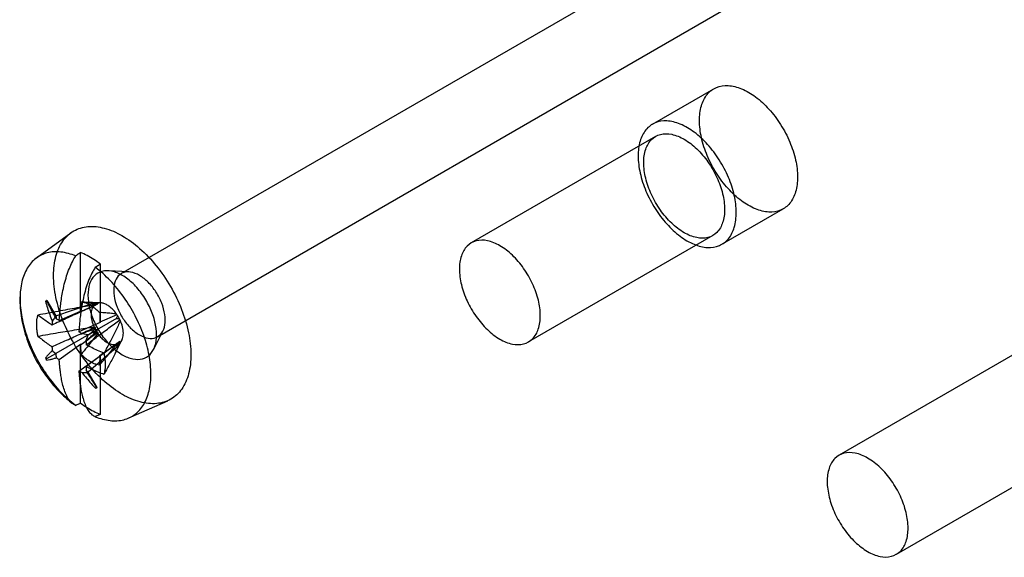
# Model space of a CAD drawing. Header units: millimetres. Extents: x 41 to 316, y 42 to 456.
# Tile 3 of 9: x 110 to 138, y 181 to 197. Entities that reach past the tile are written whole.
import ezdxf

# ---------------------------------------------------------------- set-up
doc = ezdxf.new("R2010")
doc.units = ezdxf.units.MM
doc.header["$LTSCALE"] = 32.346631
doc.layers.get('0').update_dxf_attribs({"linetype": 'CONTINUOUS'})

msp = doc.modelspace()

# ---------------------------------------------------------------- linework, layer by layer
at = {"color": 7}
for p, q in [((113.012, 189.241), (130.194, 199.161)), ((114.062, 187.422), (131.244, 197.343)), ((128.334, 193.55), (130.102, 194.571)), ((128.421, 193.197), (123.106, 190.128)), ((130.334, 190.086), (132.102, 191.107)), ((110.567, 189.693), (111.558, 190.416)), ((130.071, 190.339), (124.756, 187.27)), ((111.84, 188.16), (111.84, 189.847)), ((112.405, 189.521), (112.405, 187.833)), ((113.231, 189.289), (112.634, 189.323)), ((110.828, 188.442), (110.867, 188.465)), ((110.867, 188.465), (110.86, 188.461)), ((110.867, 188.465), (111.122, 188.023)), ((111.122, 188.023), (112.144, 188.369)), ((111.85, 188.155), (111.854, 188.427)), ((112.414, 188.397), (111.962, 188.421)), ((111.225, 187.892), (111.84, 188.16)), ((111.84, 188.16), (111.846, 188.156)), ((112.39, 188.117), (112.394, 187.84)), ((112.889, 188.055), (112.394, 187.84)), ((112.879, 188.074), (112.889, 188.055)), ((112.888, 188.055), (112.907, 188.033)), ((112.405, 187.833), (111.791, 187.565)), ((112.873, 187.949), (112.062, 187.48)), ((112.973, 187.909), (112.963, 187.936)), ((112.145, 187.528), (111.122, 186.938)), ((112.062, 187.48), (111.884, 187.509)), ((111.998, 187.312), (112.062, 187.48)), ((112.062, 187.48), (112.317, 187.628)), ((112.278, 187.642), (112.317, 187.628)), ((112.317, 187.628), (112.31, 187.586)), ((114.213, 187.588), (113.944, 187.055)), ((111.84, 187.197), (111.225, 186.755)), ((111.84, 185.51), (111.84, 187.197)), ((111.855, 186.913), (111.851, 187.19)), ((112.973, 187.281), (112, 186.565)), ((113.032, 187.327), (112.832, 186.933)), ((112.963, 187.242), (112.973, 187.282)), ((110.867, 186.79), (111.122, 186.938)), ((111.791, 186.429), (112.405, 186.871)), ((112.873, 187.108), (112.062, 186.395)), ((112.393, 186.877), (112.389, 186.604)), ((112.405, 186.871), (112.405, 185.183)), ((139.028, 187.073), (133.713, 184.004)), ((110.867, 186.79), (110.828, 186.805)), ((110.86, 186.749), (110.867, 186.79)), ((112.317, 185.953), (112.062, 186.395)), ((112.317, 185.953), (112.278, 185.93)), ((112.31, 185.949), (112.317, 185.953)), ((113.23, 185.079), (114.352, 185.576)), ((140.678, 184.215), (135.363, 181.146))]:
    msp.add_line(p, q, dxfattribs=at)
for centre, radius, start, end in [((146.972, 164.693), 42.773, 146.9454, 147.1839), ((138.517, 193.523), 27.941, 191.3515, 191.5267), ((116.113, 187.335), 5.116, 173.9496, 175.2462), ((120.748, 205.302), 19.844, 241.0383, 241.3213), ((123.555, 206.996), 22.715, 238.8057, 239.0815), ((116.305, 187.561), 5.308, 184.6278, 185.9203), ((134.237, 187.668), 22.242, 180.9159, 181.236), ((132.504, 214.468), 34.858, 231.9633, 232.1651), ((144.049, 191.466), 33.237, 187.8301, 188.0417), ((114.249, 191.108), 5.3, 234.0765, 235.2143), ((133.251, 186.063), 21.257, 178.6483, 178.9524), ((114.056, 191.269), 5.344, 244.9251, 246.0279), ((109.75, 229.748), 43.414, 272.818, 273.0529), ((130.314, 207.134), 27.626, 228.4723, 228.6496)]:
    msp.add_arc(centre, radius, start, end, dxfattribs=at)
for points, knots in [([(129.688, 193.655), (129.688, 193.799), (129.717, 194.067), (129.882, 194.416), (130.168, 194.637), (130.535, 194.688), (130.93, 194.581), (131.33, 194.341), (131.709, 193.987), (132.042, 193.544), (132.303, 193.048), (132.471, 192.536), (132.516, 192.188), (132.516, 192.022)], [0, 0, 0, 0, 0.085691, 0.158611, 0.224315, 0.292576, 0.371547, 0.463996, 0.568193, 0.679701, 0.792734, 0.901254, 1, 1, 1, 1]), ([(130.748, 191.002), (130.748, 191.167), (130.703, 191.515), (130.535, 192.027), (130.274, 192.524), (129.942, 192.966), (129.562, 193.32), (129.162, 193.56), (128.767, 193.667), (128.401, 193.617), (128.114, 193.396), (127.949, 193.046), (127.92, 192.778), (127.92, 192.635)], [0, 0, 0, 0, 0.098746, 0.207266, 0.320299, 0.431807, 0.536004, 0.628453, 0.707424, 0.775685, 0.841389, 0.914309, 1, 1, 1, 1]), ([(132.516, 192.022), (132.516, 191.879), (132.487, 191.611), (132.322, 191.262), (132.035, 191.041), (131.668, 190.99), (131.274, 191.097), (130.874, 191.337), (130.494, 191.691), (130.161, 192.133), (129.901, 192.63), (129.732, 193.142), (129.688, 193.49), (129.688, 193.655)], [0, 0, 0, 0, 0.085691, 0.158611, 0.224315, 0.292576, 0.371547, 0.463996, 0.568193, 0.679701, 0.792734, 0.901254, 1, 1, 1, 1]), ([(128.08, 192.441), (128.08, 192.57), (128.108, 192.811), (128.274, 193.118), (128.563, 193.285), (128.913, 193.275), (129.275, 193.119), (129.63, 192.842), (129.948, 192.466), (130.202, 192.026), (130.368, 191.563), (130.413, 191.245), (130.413, 191.094)], [0, 0, 0, 0, 0.093509, 0.171985, 0.243894, 0.322369, 0.415877, 0.525145, 0.645664, 0.770212, 0.890732, 1, 1, 1, 1]), ([(127.92, 192.635), (127.92, 192.469), (127.965, 192.122), (128.133, 191.609), (128.394, 191.113), (128.726, 190.671), (129.106, 190.316), (129.506, 190.076), (129.901, 189.97), (130.268, 190.02), (130.554, 190.241), (130.719, 190.59), (130.748, 190.858), (130.748, 191.002)], [0, 0, 0, 0, 0.098746, 0.207266, 0.320299, 0.431807, 0.536004, 0.628453, 0.707424, 0.775685, 0.841389, 0.914309, 1, 1, 1, 1]), ([(130.413, 191.094), (130.413, 190.965), (130.385, 190.725), (130.219, 190.417), (129.93, 190.251), (129.58, 190.261), (129.218, 190.416), (128.863, 190.694), (128.545, 191.07), (128.291, 191.509), (128.125, 191.972), (128.08, 192.29), (128.08, 192.441)], [0, 0, 0, 0, 0.093509, 0.171985, 0.243894, 0.322369, 0.415877, 0.525145, 0.645664, 0.770212, 0.890732, 1, 1, 1, 1]), ([(111.062, 189.189), (111.062, 189.375), (111.098, 189.724), (111.291, 190.183), (111.624, 190.501), (112.065, 190.63), (112.556, 190.569), (113.067, 190.342), (113.572, 189.969), (114.042, 189.471), (114.449, 188.878), (114.765, 188.227), (114.968, 187.563), (115.022, 187.116), (115.022, 186.903)], [0, 0, 0, 0, 0.079261, 0.147487, 0.208298, 0.268733, 0.336523, 0.415026, 0.504345, 0.602437, 0.705439, 0.809555, 0.909345, 1, 1, 1, 1]), ([(125.098, 188.025), (125.098, 188.176), (125.053, 188.494), (124.886, 188.957), (124.632, 189.397), (124.314, 189.773), (123.96, 190.051), (123.597, 190.206), (123.248, 190.216), (122.959, 190.049), (122.793, 189.742), (122.764, 189.502), (122.764, 189.372)], [0, 0, 0, 0, 0.109268, 0.229788, 0.354336, 0.474855, 0.584123, 0.677631, 0.756106, 0.828015, 0.906491, 1, 1, 1, 1]), ([(111.698, 189.751), (111.561, 189.806), (111.289, 189.883), (110.881, 189.866), (110.53, 189.699), (110.273, 189.395), (110.122, 188.988), (110.094, 188.684), (110.094, 188.523)], [0, 0, 0, 0, 0.178799, 0.336197, 0.483072, 0.635001, 0.805209, 1, 1, 1, 1]), ([(111.225, 187.892), (111.227, 187.932), (111.233, 188.019), (111.245, 188.159), (111.261, 188.319), (111.285, 188.502), (111.32, 188.709), (111.369, 188.937), (111.433, 189.169), (111.51, 189.386), (111.597, 189.58), (111.663, 189.697), (111.698, 189.751)], [0, 0, 0, 0, 0.062546, 0.134529, 0.217228, 0.31182, 0.419745, 0.542887, 0.671929, 0.791795, 0.899798, 1, 1, 1, 1]), ([(111.84, 189.847), (111.824, 189.836), (111.794, 189.814), (111.744, 189.785), (111.714, 189.762), (111.698, 189.751)], [0, 0, 0, 0, 0.335317, 0.662713, 1, 1, 1, 1]), ([(112.405, 189.521), (112.344, 189.567), (112.222, 189.652), (112.033, 189.762), (111.904, 189.822), (111.839, 189.847)], [0, 0, 0, 0, 0.349662, 0.683326, 1, 1, 1, 1]), ([(112.264, 189.425), (112.229, 189.37), (112.163, 189.254), (112.076, 189.061), (112, 188.844), (111.935, 188.611), (111.886, 188.382), (111.851, 188.174), (111.827, 187.991), (111.81, 187.832), (111.799, 187.692), (111.793, 187.606), (111.791, 187.565)], [0, 0, 0, 0, 0.099886, 0.20747, 0.326565, 0.456131, 0.580952, 0.689198, 0.783447, 0.865876, 0.937654, 1, 1, 1, 1]), ([(112.264, 189.425), (112.28, 189.436), (112.31, 189.458), (112.359, 189.487), (112.389, 189.51), (112.405, 189.521)], [0, 0, 0, 0, 0.337422, 0.664818, 1, 1, 1, 1]), ([(113.868, 186.344), (113.868, 186.525), (113.828, 186.905), (113.671, 187.472), (113.423, 188.037), (113.098, 188.57), (112.713, 189.041), (112.417, 189.309), (112.264, 189.425)], [0, 0, 0, 0, 0.151959, 0.317504, 0.491392, 0.667354, 0.838887, 1, 1, 1, 1]), ([(115.022, 186.903), (115.022, 186.717), (114.986, 186.368), (114.792, 185.908), (114.459, 185.591), (114.018, 185.462), (113.527, 185.523), (113.016, 185.749), (112.511, 186.123), (112.041, 186.621), (111.634, 187.214), (111.318, 187.865), (111.115, 188.529), (111.062, 188.976), (111.062, 189.189)], [0, 0, 0, 0, 0.079261, 0.147487, 0.208298, 0.268733, 0.336523, 0.415026, 0.504345, 0.602437, 0.705439, 0.809555, 0.909345, 1, 1, 1, 1]), ([(113.042, 189.189), (112.946, 189.244), (112.757, 189.326), (112.46, 189.332), (112.217, 189.192), (112.077, 188.933), (112.036, 188.603), (112.088, 188.227), (112.227, 187.835), (112.441, 187.461), (112.712, 187.138), (112.929, 186.968), (113.042, 186.903)], [0, 0, 0, 0, 0.094268, 0.172727, 0.243809, 0.321471, 0.414616, 0.523427, 0.642941, 0.76713, 0.889164, 1, 1, 1, 1]), ([(113.537, 189.189), (113.458, 189.234), (113.303, 189.3), (113.055, 189.288), (112.868, 189.134), (112.787, 188.887), (112.795, 188.588), (112.885, 188.263), (113.048, 187.946), (113.265, 187.672), (113.444, 187.528), (113.537, 187.474)], [0, 0, 0, 0, 0.102879, 0.187961, 0.268465, 0.361547, 0.47454, 0.604428, 0.742465, 0.877727, 1, 1, 1, 1]), ([(113.042, 186.903), (113.137, 186.848), (113.327, 186.766), (113.623, 186.759), (113.866, 186.9), (114.007, 187.159), (114.047, 187.489), (113.995, 187.865), (113.856, 188.257), (113.642, 188.631), (113.371, 188.953), (113.154, 189.124), (113.042, 189.189)], [0, 0, 0, 0, 0.094268, 0.172727, 0.243809, 0.321471, 0.414616, 0.523427, 0.642941, 0.76713, 0.889164, 1, 1, 1, 1]), ([(113.537, 187.474), (113.615, 187.429), (113.77, 187.364), (114.019, 187.375), (114.205, 187.529), (114.286, 187.777), (114.279, 188.075), (114.188, 188.4), (114.025, 188.717), (113.808, 188.991), (113.63, 189.135), (113.537, 189.189)], [0, 0, 0, 0, 0.102879, 0.187961, 0.268465, 0.361547, 0.47454, 0.604428, 0.742465, 0.877727, 1, 1, 1, 1]), ([(122.764, 189.372), (122.764, 189.221), (122.809, 188.904), (122.976, 188.44), (123.23, 188.001), (123.548, 187.625), (123.902, 187.347), (124.265, 187.192), (124.614, 187.182), (124.903, 187.349), (125.069, 187.656), (125.098, 187.896), (125.098, 188.025)], [0, 0, 0, 0, 0.109268, 0.229788, 0.354336, 0.474855, 0.584123, 0.677631, 0.756106, 0.828015, 0.906491, 1, 1, 1, 1]), ([(110.112, 188.815), (110.104, 188.749), (110.08, 188.486), (110.106, 188.015), (110.252, 187.411), (110.5, 186.821), (110.838, 186.27), (111.215, 185.826), (111.49, 185.585), (111.611, 185.493)], [0, 0, 0, 0, 0.052449, 0.20749, 0.371181, 0.540796, 0.711977, 0.879904, 1, 1, 1, 1]), ([(110.094, 188.523), (110.094, 188.342), (110.134, 187.962), (110.291, 187.395), (110.539, 186.83), (110.864, 186.297), (111.249, 185.826), (111.545, 185.558), (111.698, 185.442)], [0, 0, 0, 0, 0.151959, 0.317504, 0.491392, 0.667354, 0.838887, 1, 1, 1, 1]), ([(112.229, 188.329), (112.063, 188.305), (111.718, 188.249), (111.178, 188.151), (110.804, 188.081), (110.609, 188.044)], [0, 0, 0, 0, 0.305617, 0.638539, 1, 1, 1, 1]), ([(110.828, 188.442), (110.844, 188.379), (110.881, 188.253), (110.948, 188.063), (110.998, 187.937), (111.025, 187.874)], [0, 0, 0, 0, 0.323909, 0.656719, 1, 1, 1, 1]), ([(111.139, 187.939), (111.106, 187.999), (111.042, 188.117), (110.949, 188.29), (110.889, 188.405), (110.86, 188.461)], [0, 0, 0, 0, 0.346101, 0.67931, 1, 1, 1, 1]), ([(112.257, 188.322), (112.117, 188.259), (111.839, 188.134), (111.425, 187.945), (111.151, 187.82), (111.014, 187.758)], [0, 0, 0, 0, 0.337734, 0.670687, 1, 1, 1, 1]), ([(111.849, 188.155), (111.904, 188.179), (112.014, 188.227), (112.177, 188.299), (112.286, 188.346), (112.341, 188.37)], [0, 0, 0, 0, 0.335331, 0.668732, 1, 1, 1, 1]), ([(111.854, 188.427), (111.883, 188.424), (111.944, 188.412), (112.034, 188.38), (112.093, 188.35), (112.122, 188.333)], [0, 0, 0, 0, 0.308845, 0.642056, 1, 1, 1, 1]), ([(111.854, 188.426), (111.911, 188.424), (112.021, 188.419), (112.18, 188.407), (112.283, 188.395), (112.333, 188.389)], [0, 0, 0, 0, 0.353194, 0.686855, 1, 1, 1, 1]), ([(112.122, 188.333), (112.154, 188.315), (112.216, 188.273), (112.306, 188.201), (112.362, 188.147), (112.39, 188.117)], [0, 0, 0, 0, 0.316339, 0.650675, 1, 1, 1, 1]), ([(112.229, 188.329), (112.199, 188.298), (112.151, 188.212), (112.133, 188.057), (112.157, 187.879), (112.2, 187.759), (112.228, 187.699)], [0, 0, 0, 0, 0.196249, 0.427796, 0.69741, 1, 1, 1, 1]), ([(112.144, 188.369), (112.162, 188.371), (112.198, 188.373), (112.252, 188.377), (112.288, 188.379), (112.306, 188.38)], [0, 0, 0, 0, 0.333436, 0.664746, 1, 1, 1, 1]), ([(112.144, 188.369), (112.156, 188.367), (112.18, 188.363), (112.215, 188.356), (112.239, 188.351), (112.25, 188.348)], [0, 0, 0, 0, 0.338193, 0.671413, 1, 1, 1, 1]), ([(112.257, 188.322), (112.254, 188.323), (112.248, 188.325), (112.239, 188.327), (112.233, 188.328), (112.229, 188.329)], [0, 0, 0, 0, 0.327999, 0.659783, 1, 1, 1, 1]), ([(112.306, 188.38), (112.3, 188.377), (112.286, 188.372), (112.267, 188.361), (112.256, 188.352), (112.25, 188.348)], [0, 0, 0, 0, 0.327374, 0.680849, 1, 1, 1, 1]), ([(112.258, 188.323), (112.257, 188.325), (112.256, 188.331), (112.253, 188.339), (112.251, 188.345), (112.25, 188.348)], [0, 0, 0, 0, 0.323459, 0.64056, 1, 1, 1, 1]), ([(112.341, 188.371), (112.337, 188.372), (112.329, 188.373), (112.318, 188.377), (112.31, 188.379), (112.306, 188.38)], [0, 0, 0, 0, 0.326472, 0.658522, 1, 1, 1, 1]), ([(112.606, 188.334), (112.576, 188.351), (112.515, 188.38), (112.421, 188.401), (112.36, 188.396), (112.333, 188.389)], [0, 0, 0, 0, 0.371007, 0.703129, 1, 1, 1, 1]), ([(112.333, 188.389), (112.334, 188.387), (112.336, 188.382), (112.338, 188.376), (112.34, 188.372), (112.341, 188.37)], [0, 0, 0, 0, 0.342478, 0.659796, 1, 1, 1, 1]), ([(112.879, 188.074), (112.853, 188.111), (112.798, 188.179), (112.707, 188.267), (112.64, 188.314), (112.606, 188.334)], [0, 0, 0, 0, 0.354288, 0.693065, 1, 1, 1, 1]), ([(110.574, 187.762), (110.574, 187.795), (110.576, 187.86), (110.588, 187.955), (110.601, 188.015), (110.609, 188.044)], [0, 0, 0, 0, 0.349851, 0.68318, 1, 1, 1, 1]), ([(111.014, 187.758), (110.968, 187.788), (110.877, 187.848), (110.741, 187.943), (110.653, 188.009), (110.609, 188.044)], [0, 0, 0, 0, 0.33109, 0.664133, 1, 1, 1, 1]), ([(112.879, 188.074), (112.828, 188.082), (112.723, 188.095), (112.56, 188.108), (112.448, 188.114), (112.39, 188.118)], [0, 0, 0, 0, 0.312539, 0.646223, 1, 1, 1, 1]), ([(112.908, 188.033), (112.904, 188.024), (112.898, 188.004), (112.886, 187.977), (112.878, 187.958), (112.873, 187.949)], [0, 0, 0, 0, 0.334785, 0.665281, 1, 1, 1, 1]), ([(112.963, 187.936), (112.958, 187.947), (112.946, 187.969), (112.927, 188.001), (112.914, 188.023), (112.907, 188.033)], [0, 0, 0, 0, 0.32138, 0.678018, 1, 1, 1, 1]), ([(110.609, 187.438), (110.602, 187.475), (110.589, 187.548), (110.577, 187.656), (110.574, 187.727), (110.574, 187.762)], [0, 0, 0, 0, 0.345836, 0.679534, 1, 1, 1, 1]), ([(110.609, 187.438), (110.803, 187.472), (111.175, 187.537), (111.714, 187.626), (112.061, 187.678), (112.228, 187.699)], [0, 0, 0, 0, 0.358935, 0.691526, 1, 1, 1, 1]), ([(112, 187.188), (112.111, 187.269), (112.329, 187.431), (112.653, 187.672), (112.867, 187.83), (112.973, 187.908)], [0, 0, 0, 0, 0.340416, 0.674022, 1, 1, 1, 1]), ([(112.228, 187.699), (112.232, 187.698), (112.238, 187.696), (112.248, 187.694), (112.255, 187.692), (112.258, 187.691)], [0, 0, 0, 0, 0.341373, 0.662289, 1, 1, 1, 1]), ([(112.394, 187.84), (112.395, 187.84), (112.398, 187.838), (112.402, 187.836), (112.404, 187.834), (112.405, 187.833)], [0, 0, 0, 0, 0.34344, 0.644281, 1, 1, 1, 1]), ([(112.985, 187.891), (112.944, 187.787), (112.847, 187.578), (112.686, 187.265), (112.572, 187.053), (112.514, 186.945)], [0, 0, 0, 0, 0.317509, 0.651056, 1, 1, 1, 1]), ([(112.873, 187.949), (112.883, 187.948), (112.904, 187.945), (112.934, 187.942), (112.953, 187.938), (112.964, 187.936)], [0, 0, 0, 0, 0.334628, 0.664946, 1, 1, 1, 1]), ([(112.985, 187.891), (112.984, 187.893), (112.981, 187.897), (112.977, 187.903), (112.974, 187.906), (112.973, 187.908)], [0, 0, 0, 0, 0.33942, 0.657625, 1, 1, 1, 1]), ([(112.986, 187.263), (113.016, 187.294), (113.063, 187.38), (113.08, 187.535), (113.055, 187.711), (113.013, 187.83), (112.985, 187.891)], [0, 0, 0, 0, 0.195984, 0.427789, 0.69722, 1, 1, 1, 1]), ([(110.609, 187.438), (110.654, 187.401), (110.743, 187.329), (110.878, 187.228), (110.969, 187.164), (111.014, 187.133)], [0, 0, 0, 0, 0.342666, 0.676205, 1, 1, 1, 1]), ([(111.014, 187.133), (111.155, 187.196), (111.435, 187.321), (111.85, 187.507), (112.123, 187.631), (112.258, 187.691)], [0, 0, 0, 0, 0.340545, 0.674186, 1, 1, 1, 1]), ([(112.34, 187.542), (112.286, 187.503), (112.178, 187.424), (112.014, 187.307), (111.905, 187.229), (111.851, 187.19)], [0, 0, 0, 0, 0.334828, 0.667069, 1, 1, 1, 1]), ([(112.334, 187.515), (112.285, 187.45), (112.183, 187.319), (112.023, 187.118), (111.912, 186.982), (111.855, 186.913)], [0, 0, 0, 0, 0.316722, 0.649968, 1, 1, 1, 1]), ([(112.278, 187.643), (112.232, 187.63), (112.143, 187.604), (112.012, 187.559), (111.927, 187.526), (111.884, 187.509)], [0, 0, 0, 0, 0.338046, 0.670361, 1, 1, 1, 1]), ([(111.998, 187.312), (112.034, 187.34), (112.106, 187.398), (112.21, 187.489), (112.277, 187.553), (112.31, 187.586)], [0, 0, 0, 0, 0.329622, 0.661955, 1, 1, 1, 1]), ([(112.145, 187.528), (112.157, 187.542), (112.18, 187.569), (112.216, 187.611), (112.239, 187.64), (112.25, 187.654)], [0, 0, 0, 0, 0.334152, 0.665659, 1, 1, 1, 1]), ([(112.306, 187.557), (112.288, 187.554), (112.252, 187.549), (112.198, 187.538), (112.163, 187.532), (112.145, 187.528)], [0, 0, 0, 0, 0.334431, 0.665882, 1, 1, 1, 1]), ([(112.258, 187.691), (112.257, 187.687), (112.257, 187.679), (112.254, 187.666), (112.251, 187.658), (112.25, 187.654)], [0, 0, 0, 0, 0.326728, 0.657431, 1, 1, 1, 1]), ([(112.25, 187.654), (112.256, 187.643), (112.267, 187.62), (112.286, 187.588), (112.3, 187.567), (112.306, 187.557)], [0, 0, 0, 0, 0.321454, 0.677952, 1, 1, 1, 1]), ([(112.31, 187.586), (112.307, 187.592), (112.3, 187.605), (112.289, 187.624), (112.281, 187.636), (112.278, 187.642)], [0, 0, 0, 0, 0.334144, 0.665856, 1, 1, 1, 1]), ([(112.306, 187.557), (112.31, 187.555), (112.318, 187.553), (112.33, 187.55), (112.336, 187.546), (112.34, 187.544)], [0, 0, 0, 0, 0.346986, 0.656899, 1, 1, 1, 1]), ([(112.34, 187.542), (112.34, 187.539), (112.34, 187.533), (112.337, 187.525), (112.335, 187.518), (112.334, 187.515)], [0, 0, 0, 0, 0.314747, 0.63598, 1, 1, 1, 1]), ([(112.334, 187.515), (112.36, 187.479), (112.414, 187.41), (112.506, 187.322), (112.573, 187.275), (112.606, 187.256)], [0, 0, 0, 0, 0.354147, 0.693084, 1, 1, 1, 1]), ([(111.851, 187.19), (111.85, 187.191), (111.847, 187.193), (111.843, 187.195), (111.841, 187.196), (111.84, 187.197)], [0, 0, 0, 0, 0.34344, 0.644281, 1, 1, 1, 1]), ([(112.514, 186.945), (112.452, 186.971), (112.333, 187.023), (112.162, 187.105), (112.053, 187.16), (112, 187.188)], [0, 0, 0, 0, 0.354191, 0.686528, 1, 1, 1, 1]), ([(112.389, 186.604), (112.447, 186.673), (112.559, 186.807), (112.723, 187.005), (112.827, 187.136), (112.878, 187.2)], [0, 0, 0, 0, 0.3487, 0.68182, 1, 1, 1, 1]), ([(112.393, 186.877), (112.448, 186.917), (112.558, 186.995), (112.723, 187.113), (112.832, 187.192), (112.887, 187.231)], [0, 0, 0, 0, 0.335144, 0.66795, 1, 1, 1, 1]), ([(112.986, 187.263), (112.946, 187.167), (112.852, 186.968), (112.691, 186.662), (112.575, 186.45), (112.514, 186.339)], [0, 0, 0, 0, 0.300651, 0.634508, 1, 1, 1, 1]), ([(112.606, 187.256), (112.637, 187.238), (112.697, 187.21), (112.79, 187.189), (112.85, 187.194), (112.878, 187.2)], [0, 0, 0, 0, 0.369657, 0.701487, 1, 1, 1, 1]), ([(112.963, 187.242), (112.954, 187.227), (112.934, 187.197), (112.904, 187.152), (112.884, 187.122), (112.873, 187.108)], [0, 0, 0, 0, 0.335227, 0.666334, 1, 1, 1, 1]), ([(112.873, 187.108), (112.878, 187.119), (112.886, 187.142), (112.898, 187.175), (112.904, 187.198), (112.908, 187.209)], [0, 0, 0, 0, 0.338443, 0.671828, 1, 1, 1, 1]), ([(112.878, 187.2), (112.879, 187.204), (112.881, 187.211), (112.884, 187.221), (112.886, 187.228), (112.887, 187.231)], [0, 0, 0, 0, 0.346511, 0.667907, 1, 1, 1, 1]), ([(112.887, 187.231), (112.89, 187.229), (112.895, 187.225), (112.901, 187.217), (112.905, 187.212), (112.907, 187.21)], [0, 0, 0, 0, 0.323256, 0.639331, 1, 1, 1, 1]), ([(112.963, 187.242), (112.958, 187.237), (112.946, 187.228), (112.927, 187.217), (112.914, 187.212), (112.908, 187.209)], [0, 0, 0, 0, 0.331491, 0.686806, 1, 1, 1, 1]), ([(112.973, 187.281), (112.975, 187.279), (112.977, 187.275), (112.982, 187.269), (112.985, 187.265), (112.986, 187.263)], [0, 0, 0, 0, 0.342802, 0.658735, 1, 1, 1, 1]), ([(111.025, 187.013), (110.999, 186.991), (110.949, 186.947), (110.883, 186.878), (110.845, 186.83), (110.828, 186.805)], [0, 0, 0, 0, 0.358525, 0.691378, 1, 1, 1, 1]), ([(112.122, 186.698), (112.091, 186.716), (112.028, 186.757), (111.939, 186.829), (111.882, 186.884), (111.855, 186.913)], [0, 0, 0, 0, 0.316317, 0.650665, 1, 1, 1, 1]), ([(112.405, 186.871), (112.404, 186.871), (112.401, 186.873), (112.397, 186.875), (112.394, 186.876), (112.393, 186.877)], [0, 0, 0, 0, 0.347192, 0.669251, 1, 1, 1, 1]), ([(112.514, 186.945), (112.521, 186.908), (112.534, 186.835), (112.546, 186.727), (112.549, 186.656), (112.549, 186.621)], [0, 0, 0, 0, 0.345836, 0.679535, 1, 1, 1, 1]), ([(110.828, 186.805), (110.831, 186.799), (110.839, 186.787), (110.85, 186.768), (110.856, 186.755), (110.86, 186.749)], [0, 0, 0, 0, 0.334144, 0.665856, 1, 1, 1, 1]), ([(110.86, 186.749), (110.89, 186.751), (110.951, 186.76), (111.044, 186.783), (111.107, 186.804), (111.139, 186.816)], [0, 0, 0, 0, 0.308622, 0.641449, 1, 1, 1, 1]), ([(111.698, 185.442), (111.664, 185.457), (111.595, 185.498), (111.507, 185.594), (111.431, 185.724), (111.367, 185.883), (111.319, 186.054), (111.285, 186.22), (111.261, 186.374), (111.244, 186.514), (111.233, 186.639), (111.227, 186.718), (111.225, 186.755)], [0, 0, 0, 0, 0.077004, 0.16307, 0.266022, 0.388067, 0.515261, 0.632535, 0.739529, 0.836468, 0.923161, 1, 1, 1, 1]), ([(112, 186.565), (112.054, 186.538), (112.164, 186.486), (112.335, 186.411), (112.453, 186.362), (112.514, 186.339)], [0, 0, 0, 0, 0.319795, 0.651819, 1, 1, 1, 1]), ([(112.389, 186.604), (112.36, 186.607), (112.3, 186.619), (112.21, 186.651), (112.152, 186.681), (112.122, 186.698)], [0, 0, 0, 0, 0.309036, 0.642196, 1, 1, 1, 1]), ([(112.549, 186.621), (112.549, 186.588), (112.547, 186.523), (112.535, 186.428), (112.522, 186.368), (112.514, 186.339)], [0, 0, 0, 0, 0.349839, 0.683168, 1, 1, 1, 1]), ([(111.791, 186.429), (111.793, 186.391), (111.799, 186.312), (111.81, 186.186), (111.827, 186.046), (111.85, 185.893), (111.885, 185.727), (111.933, 185.557), (111.996, 185.399), (112.072, 185.268), (112.16, 185.172), (112.229, 185.13), (112.264, 185.116)], [0, 0, 0, 0, 0.077077, 0.164003, 0.261234, 0.368573, 0.485448, 0.610942, 0.732603, 0.836313, 0.922748, 1, 1, 1, 1]), ([(111.884, 186.386), (111.926, 186.331), (112.01, 186.224), (112.14, 186.072), (112.231, 185.976), (112.278, 185.93)], [0, 0, 0, 0, 0.343259, 0.676093, 1, 1, 1, 1]), ([(112.31, 185.949), (112.276, 186.003), (112.207, 186.111), (112.103, 186.279), (112.033, 186.393), (111.998, 186.452)], [0, 0, 0, 0, 0.320704, 0.653885, 1, 1, 1, 1]), ([(112.264, 185.116), (112.401, 185.061), (112.673, 184.984), (113.08, 185.001), (113.432, 185.168), (113.689, 185.472), (113.84, 185.879), (113.868, 186.183), (113.868, 186.344)], [0, 0, 0, 0, 0.178799, 0.336197, 0.483072, 0.635001, 0.805209, 1, 1, 1, 1]), ([(111.698, 185.442), (111.714, 185.45), (111.746, 185.463), (111.792, 185.489), (111.824, 185.502), (111.84, 185.51)], [0, 0, 0, 0, 0.331903, 0.671086, 1, 1, 1, 1]), ([(111.839, 185.51), (111.9, 185.464), (112.023, 185.379), (112.212, 185.269), (112.341, 185.209), (112.405, 185.183)], [0, 0, 0, 0, 0.349662, 0.683326, 1, 1, 1, 1]), ([(112.405, 185.183), (112.39, 185.176), (112.357, 185.163), (112.312, 185.136), (112.28, 185.123), (112.264, 185.116)], [0, 0, 0, 0, 0.329052, 0.668235, 1, 1, 1, 1]), ([(135.704, 181.902), (135.704, 182.053), (135.659, 182.37), (135.493, 182.834), (135.239, 183.273), (134.921, 183.649), (134.566, 183.927), (134.204, 184.082), (133.854, 184.092), (133.566, 183.926), (133.399, 183.618), (133.371, 183.378), (133.371, 183.249)], [0, 0, 0, 0, 0.109268, 0.229788, 0.354336, 0.474855, 0.584123, 0.677631, 0.756106, 0.828015, 0.906491, 1, 1, 1, 1]), ([(133.371, 183.249), (133.371, 183.098), (133.416, 182.78), (133.582, 182.317), (133.836, 181.877), (134.154, 181.501), (134.509, 181.223), (134.871, 181.068), (135.221, 181.058), (135.51, 181.225), (135.676, 181.532), (135.704, 181.772), (135.704, 181.902)], [0, 0, 0, 0, 0.109268, 0.229788, 0.354336, 0.474855, 0.584123, 0.677631, 0.756106, 0.828015, 0.906491, 1, 1, 1, 1])]:
    msp.add_open_spline(points, degree=3, knots=knots, dxfattribs=at)

doc.saveas('drawing.dxf')
